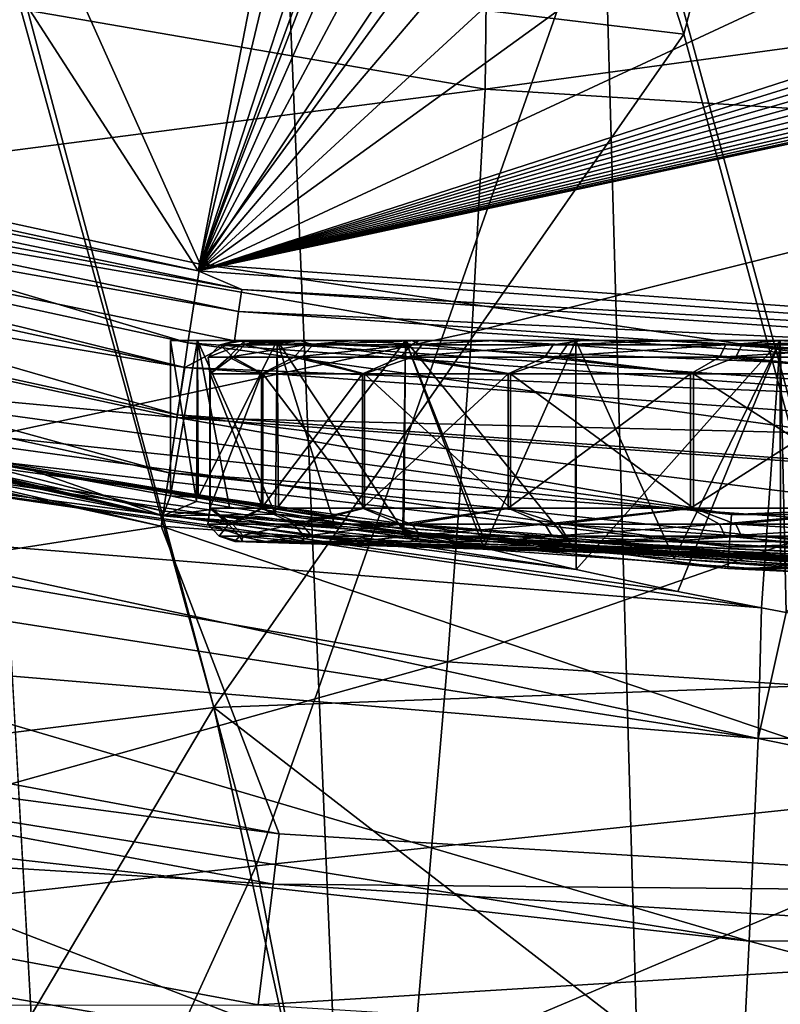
# Model space of a CAD drawing. Header units: metres. Extents: x -105 to 105, y -117 to 62.
# Tile 224 of 256: x -3.7 to -1.41, y -25.54 to -22.57. Entities that reach past the tile are written whole.
import ezdxf

# ---------------------------------------------------------------- set-up
doc = ezdxf.new("R2010")
doc.units = ezdxf.units.M
doc.layers.add('solid_509432_AD150_SW0001', color=7, linetype='CONTINUOUS')
doc.layers.add('solid_509432_AD150_SW0001_01', color=7, linetype='CONTINUOUS')

msp = doc.modelspace()

# ---------------------------------------------------------------- linework, layer by layer
at = {"layer": 'solid_509432_AD150_SW0001'}
for points in [[(0, -16.070114, -16.014524), (-1.701189, -22.61043, -15.896502), (-2.332414, -20.630136, -15.932238)], [(0, -16.070114, -16.014524), (-1.170125, -24.57008, -15.861143), (-1.701189, -22.61043, -15.896502)], [(-4.394769, -20.554831, 46.700001), (-6.260214, -22.630146, 46.700001), (-3.160623, -23.303995, 46.700001)], [(-1.476007, -20.994768, 46.700001), (-4.394769, -20.554831, 46.700001), (-3.160623, -23.303995, 46.700001)], [(-2.332414, -20.630136, -15.932238), (-1.701189, -22.61043, -15.896502), (-3.749085, -22.364218, -15.809046)], [(-3.166666, -23.324648, 48.690189), (-6.268868, -22.649805, 48.690189), (-4.337169, -21.512281, 56.450001)], [(-3.166666, -23.324648, 48.690189), (-4.337169, -21.512281, 56.450001), (-2.877779, -21.834549, 56.141148)], [(-3.166666, -23.324648, 48.690189), (-2.877779, -21.834549, 56.141148), (-2.819717, -21.876402, 55.976555)], [(-3.166666, -23.324648, 48.690189), (-2.819717, -21.876402, 55.976555), (-2.708467, -21.918989, 55.841816)], [(-3.166666, -23.324648, 48.690189), (-2.708467, -21.918989, 55.841816), (-2.660521, -21.937592, 55.781559)], [(-2.991025, -25.119768, -12.855643), (-1.867697, -21.926886, -13.0265), (-3.758813, -22.245163, -12.89858)], [(-3.166666, -23.324648, 48.690189), (-2.660521, -21.937592, 55.781559), (-2.638906, -21.955502, 55.707771)], [(-2.991025, -25.119768, -12.855643), (-1.054561, -24.915102, -12.975088), (-1.867697, -21.926886, -13.0265)], [(1.054143, -24.916828, -12.975058), (-1.867697, -21.926886, -13.0265), (-1.054561, -24.915102, -12.975088)], [(1.054143, -24.916828, -12.975058), (1.867287, -21.92874, -13.026468), (-1.867697, -21.926886, -13.0265)], [(-3.166666, -23.324648, 48.690189), (-2.638906, -21.955502, 55.707771), (-2.592765, -22.023996, 55.40221)], [(-3.166666, -23.324648, 48.690189), (-2.592765, -22.023996, 55.40221), (-2.510838, -22.095495, 55.102535)], [(-3.166666, -23.324648, 48.690189), (-2.510838, -22.095495, 55.102535), (-2.394255, -22.168289, 54.814201)], [(-3.166666, -23.324648, 48.690189), (-2.394255, -22.168289, 54.814201), (-2.244813, -22.240652, 54.541698)], [(-4.884135, -25.332384, -12.550344), (-2.991025, -25.119768, -12.855643), (-3.758813, -22.245163, -12.89858)], [(-3.166666, -23.324648, 48.690189), (-2.244813, -22.240652, 54.541698), (-2.065002, -22.310768, 54.289196)], [(-2.294901, -22.325117, 22.488907), (-2.300484, -22.775787, 20.807243), (-4.624224, -22.375284, 20.781191)], [(-3.166666, -23.324648, 48.690189), (-2.065002, -22.310768, 54.289196), (-1.85796, -22.376812, 54.060429)], [(0.002281, -22.462543, 22.506758), (-2.300484, -22.775787, 20.807243), (-2.294901, -22.325117, 22.488907)], [(-5.042246, -24.88122, -15.508075), (-3.749085, -22.364218, -15.809046), (-3.118553, -24.641809, -15.771038)], [(-1.701189, -22.61043, -15.896502), (-3.118553, -24.641809, -15.771038), (-3.749085, -22.364218, -15.809046)], [(-2.300484, -22.775787, 20.807243), (-4.742974, -23.092396, 19.193497), (-4.624224, -22.375284, 20.781191)], [(-3.166666, -23.324648, 48.690189), (-1.85796, -22.376812, 54.060429), (-1.376759, -22.490107, 53.685703)], [(-3.166666, -23.324648, 48.690189), (-1.376759, -22.490107, 53.685703), (-0.831644, -22.569767, 53.43388)], [(-0.764831, -22.579918, 53.396328), (-3.166666, -23.324648, 48.690189), (-0.831644, -22.569767, 53.43388)], [(-0.764831, -22.579918, 53.396328), (-0.716759, -22.593903, 53.335854), (-3.166666, -23.324648, 48.690189)], [(-0.716759, -22.593903, 53.335854), (-0.671654, -22.609953, 53.264233), (-3.166666, -23.324648, 48.690189)], [(-3.197893, -23.541838, 46.662922), (-6.260214, -22.630146, 46.700001), (-6.330687, -22.86034, 46.662922)], [(-3.197893, -23.541838, 46.662922), (-3.160623, -23.303995, 46.700001), (-6.260214, -22.630146, 46.700001)], [(-0.671654, -22.609953, 53.264233), (-0.615376, -22.624422, 53.201492), (-3.166666, -23.324648, 48.690189)], [(-0.615376, -22.624422, 53.201492), (-0.549655, -22.636841, 53.149292), (-3.166666, -23.324648, 48.690189)], [(-0.549655, -22.636841, 53.149292), (-0.476117, -22.646845, 53.108814), (-3.166666, -23.324648, 48.690189)], [(-1.701189, -22.61043, -15.896502), (-1.170125, -24.57008, -15.861143), (-3.118553, -24.641809, -15.771038)], [(-6.013282, -22.761684, 48.595104), (-6.268868, -22.649805, 48.690189), (-3.166666, -23.324648, 48.690189)], [(-0.073199, -22.652391, 53.107033), (0, -22.644506, 53.146404), (-3.166666, -23.324648, 48.690189)], [(-0.476117, -22.646845, 53.108814), (-0.397556, -22.654032, 53.081394), (-3.166666, -23.324648, 48.690189)], [(-0.15167, -22.657398, 53.080387), (-0.073199, -22.652391, 53.107033), (-3.166666, -23.324648, 48.690189)], [(-0.397556, -22.654032, 53.081394), (-0.315785, -22.658245, 53.067402), (-3.166666, -23.324648, 48.690189)], [(-0.233276, -22.659369, 53.067089), (-0.15167, -22.657398, 53.080387), (-3.166666, -23.324648, 48.690189)], [(-0.315785, -22.658245, 53.067402), (-0.233276, -22.659369, 53.067089), (-3.166666, -23.324648, 48.690189)], [(-6.013282, -22.761684, 48.595104), (-3.034908, -23.380598, 48.595104), (-6.031366, -22.826227, 48.517746)], [(-6.013282, -22.761684, 48.595104), (-3.166666, -23.324648, 48.690189), (-3.034908, -23.380598, 48.595104)], [(-2.300484, -22.775787, 20.807243), (-2.340771, -23.509275, 19.228912), (-4.742974, -23.092396, 19.193497)], [(0.00105, -22.921291, 20.831833), (-2.340771, -23.509275, 19.228912), (-2.300484, -22.775787, 20.807243)], [(-6.031366, -22.826227, 48.517746), (-3.044035, -23.447001, 48.517746), (-6.055414, -22.912054, 48.467426)], [(-3.034908, -23.380598, 48.595104), (-3.044035, -23.447001, 48.517746), (-6.031366, -22.826227, 48.517746)], [(-6.330687, -22.86034, 46.662922), (-6.392447, -23.070673, 46.554565), (-3.229091, -23.75882, 46.554565)], [(-3.197893, -23.541838, 46.662922), (-6.330687, -22.86034, 46.662922), (-3.229091, -23.75882, 46.554565)], [(-6.350014, -22.932365, 48.450001), (-3.206673, -23.615896, 48.450001), (-6.394973, -23.077854, 48.450001)], [(-6.055414, -22.912054, 48.467426), (-3.206673, -23.615896, 48.450001), (-6.350014, -22.932365, 48.450001)], [(-6.055414, -22.912054, 48.467426), (-3.056172, -23.535303, 48.467426), (-3.206673, -23.615896, 48.450001)], [(-3.044035, -23.447001, 48.517746), (-3.056172, -23.535303, 48.467426), (-6.055414, -22.912054, 48.467426)], [(0.00105, -22.921291, 20.831833), (0.000586, -23.662607, 19.26162), (-2.340771, -23.509275, 19.228912)], [(-6.392447, -23.070673, 46.554565), (-6.4421, -23.239777, 46.385056), (-3.254173, -23.933268, 46.385056)], [(-3.206673, -23.615896, 48.450001), (-3.230384, -23.766314, 48.450001), (-6.394973, -23.077854, 48.450001)], [(-4.641397, -23.63563, 48.473087), (-6.394973, -23.077854, 48.450001), (-3.230384, -23.766314, 48.450001)], [(-3.229091, -23.75882, 46.554565), (-6.392447, -23.070673, 46.554565), (-3.254173, -23.933268, 46.385056)], [(-2.340771, -23.509275, 19.228912), (-4.923339, -24.067488, 17.75621), (-4.742974, -23.092396, 19.193497)], [(-6.4421, -23.239777, 46.385056), (-6.475007, -23.351847, 46.170223), (-3.270795, -24.048882, 46.170223)], [(-3.254173, -23.933268, 46.385056), (-6.4421, -23.239777, 46.385056), (-3.270795, -24.048882, 46.170223)], [(0, -23.770555, 46.662922), (-3.160623, -23.303995, 46.700001), (-3.197893, -23.541838, 46.662922)], [(0, -23.770555, 46.662922), (0, -23.529831, 46.700001), (-3.160623, -23.303995, 46.700001)], [(-6.298036, -23.337694, 57.620132), (-6.479105, -23.365805, 48.752617), (-3.272866, -24.063278, 48.752617)], [(-5.824121, -23.468161, 57.563698), (-6.298036, -23.337694, 57.620132), (-3.272866, -24.063278, 48.752617)], [(-6.475007, -23.351847, 46.170223), (-6.488091, -23.396408, 45.930386), (-3.277405, -24.094851, 45.930386)], [(-4.674477, -23.794819, 48.63723), (-3.272866, -24.063278, 48.752617), (-6.479105, -23.365805, 48.752617)], [(-3.270795, -24.048882, 46.170223), (-6.475007, -23.351847, 46.170223), (-3.277405, -24.094851, 45.930386)], [(-3.277405, -24.094851, 45.930386), (-6.488091, -23.396408, 45.930386), (-5.801826, -24.487097, 22.972094)], [(-3.034908, -23.380598, 48.595104), (0, -23.588192, 48.595104), (-3.044035, -23.447001, 48.517746)], [(-3.034908, -23.380598, 48.595104), (0, -23.551132, 48.690189), (0, -23.588192, 48.595104)], [(-5.402946, -23.574968, 57.517941), (-5.824121, -23.468161, 57.563698), (-3.272866, -24.063278, 48.752617)], [(-3.044035, -23.447001, 48.517746), (0, -23.65522, 48.517746), (-3.056172, -23.535303, 48.467426)], [(0, -23.588192, 48.595104), (0, -23.65522, 48.517746), (-3.044035, -23.447001, 48.517746)], [(-2.340771, -23.509275, 19.228912), (-2.41402, -24.503424, 17.801659), (-4.923339, -24.067488, 17.75621)], [(0.000586, -23.662607, 19.26162), (-2.41402, -24.503424, 17.801659), (-2.340771, -23.509275, 19.228912)], [(-3.25, -23.534548, 55.950001), (-3.249982, -24.003014, 55.960861), (-3.171146, -24.020523, 55.23843)], [(-3.25, -23.534548, 55.950001), (-3.168508, -23.534548, 56.673222), (-3.249982, -24.003014, 55.960861)], [(-3.168508, -23.534548, 55.22678), (-3.25, -23.534548, 55.950001), (-3.171146, -24.020523, 55.23843)], [(-3.168508, -23.534548, 55.22678), (-3.168508, -23.534548, 56.673222), (-3.25, -23.534548, 55.950001)], [(-3.168508, -23.534548, 56.673222), (-3.166452, -24.008457, 56.682175), (-3.249982, -24.003014, 55.960861)], [(-3.197893, -23.541838, 46.662922), (-3.229091, -23.75882, 46.554565), (0, -23.989769, 46.554565)], [(-3.056172, -23.535303, 48.467426), (0, -23.744352, 48.467426), (-3.206673, -23.615896, 48.450001)], [(0, -23.770555, 46.662922), (-3.197893, -23.541838, 46.662922), (0, -23.989769, 46.554565)], [(-3.168508, -23.534548, 55.22678), (-3.171146, -24.020523, 55.23843), (-3.071387, -24.037313, 54.887417)], [(-3.168508, -23.534548, 56.673222), (-2.928152, -23.534548, 57.360115), (-3.166452, -24.008457, 56.682175)], [(-3.168508, -23.534548, 55.22678), (-3.071387, -24.037313, 54.887417), (-2.932745, -24.058586, 54.549461)], [(-2.928152, -23.534548, 54.539886), (-3.168508, -23.534548, 55.22678), (-2.932745, -24.058586, 54.549461)], [(-2.966399, -23.534548, 56.659206), (-2.928152, -23.534548, 57.360115), (-3.168508, -23.534548, 56.673222)], [(-2.928152, -23.534548, 54.539886), (-3.168508, -23.534548, 56.673222), (-3.168508, -23.534548, 55.22678)], [(-3.025118, -23.534548, 55.561214), (-3.168508, -23.534548, 56.673222), (-2.928152, -23.534548, 54.539886)], [(-3.030256, -23.534548, 56.296474), (-2.966399, -23.534548, 56.659206), (-3.168508, -23.534548, 56.673222)], [(-3.049925, -23.534548, 55.928688), (-3.030256, -23.534548, 56.296474), (-3.168508, -23.534548, 56.673222)], [(-3.025118, -23.534548, 55.561214), (-3.049925, -23.534548, 55.928688), (-3.168508, -23.534548, 56.673222)], [(-2.928152, -23.534548, 57.360115), (-2.924199, -24.034885, 57.368294), (-3.166452, -24.008457, 56.682175)], [(-3.136498, -23.584595, 55.978619), (-3.099871, -23.547945, 55.978283), (-3.038012, -23.547945, 55.333164)], [(-3.136498, -23.584595, 55.978619), (-3.062008, -23.584595, 56.630108), (-3.099871, -23.547945, 55.978283)], [(-3.073908, -23.584595, 55.325878), (-3.136498, -23.584595, 55.978619), (-3.038012, -23.547945, 55.333164)], [(-3.099871, -23.547945, 55.978283), (-3.030256, -23.534548, 56.296474), (-3.049925, -23.534548, 55.928688)], [(-3.099871, -23.547945, 55.978283), (-3.026251, -23.547945, 56.622166), (-3.030256, -23.534548, 56.296474)], [(-3.099871, -23.547945, 55.978283), (-3.049925, -23.534548, 55.928688), (-3.025118, -23.534548, 55.561214)], [(-3.038012, -23.547945, 55.333164), (-3.099871, -23.547945, 55.978283), (-3.025118, -23.534548, 55.561214)], [(-3.062008, -23.584595, 56.630108), (-3.026251, -23.547945, 56.622166), (-3.099871, -23.547945, 55.978283)], [(-3.073908, -23.584595, 55.325878), (-3.038012, -23.547945, 55.333164), (-2.843377, -23.547945, 54.715008)], [(-2.876973, -23.584595, 54.700417), (-3.073908, -23.584595, 55.325878), (-2.843377, -23.547945, 54.715008)], [(-3.062008, -23.584595, 56.630108), (-2.853694, -23.584595, 57.251873), (-3.026251, -23.547945, 56.622166)], [(0, -23.65522, 48.517746), (0, -23.744352, 48.467426), (-3.056172, -23.535303, 48.467426)], [(-3.038012, -23.547945, 55.333164), (-3.025118, -23.534548, 55.561214), (-2.956198, -23.534548, 55.199409)], [(-3.038012, -23.547945, 55.333164), (-2.956198, -23.534548, 55.199409), (-2.84417, -23.534548, 54.848549)], [(-2.843377, -23.547945, 54.715008), (-3.038012, -23.547945, 55.333164), (-2.84417, -23.534548, 54.848549)], [(-3.026251, -23.547945, 56.622166), (-2.966399, -23.534548, 56.659206), (-3.030256, -23.534548, 56.296474)], [(-3.026251, -23.547945, 56.622166), (-2.820369, -23.547945, 57.236668), (-2.966399, -23.534548, 56.659206)], [(-2.853694, -23.584595, 57.251873), (-2.820369, -23.547945, 57.236668), (-3.026251, -23.547945, 56.622166)], [(-2.956198, -23.534548, 55.199409), (-3.025118, -23.534548, 55.561214), (-2.928152, -23.534548, 54.539886)], [(-2.966399, -23.534548, 56.659206), (-2.859284, -23.534548, 57.011597), (-2.928152, -23.534548, 57.360115)], [(-2.820369, -23.547945, 57.236668), (-2.859284, -23.534548, 57.011597), (-2.966399, -23.534548, 56.659206)], [(-2.84417, -23.534548, 54.848549), (-2.956198, -23.534548, 55.199409), (-2.928152, -23.534548, 54.539886)], [(-2.928152, -23.534548, 54.539886), (-2.932745, -24.058586, 54.549461), (-2.756622, -24.083412, 54.228508)], [(-2.928152, -23.534548, 57.360115), (-2.540943, -23.534548, 57.976353), (-2.924199, -24.034885, 57.368294)], [(-2.928152, -23.534548, 54.539886), (-2.756622, -24.083412, 54.228508), (-2.545219, -24.110628, 53.92902)], [(-2.540943, -23.534548, 53.923645), (-2.928152, -23.534548, 54.539886), (-2.545219, -24.110628, 53.92902)], [(-2.710475, -23.534548, 57.348507), (-2.540943, -23.534548, 57.976353), (-2.928152, -23.534548, 57.360115)], [(-2.859284, -23.534548, 57.011597), (-2.710475, -23.534548, 57.348507), (-2.928152, -23.534548, 57.360115)], [(-2.84417, -23.534548, 54.848549), (-2.928152, -23.534548, 54.539886), (-2.540943, -23.534548, 53.923645)], [(-2.540943, -23.534548, 57.976353), (-2.548315, -24.10363, 57.967075), (-2.924199, -24.034885, 57.368294)], [(-2.876973, -23.584595, 54.700417), (-2.843377, -23.547945, 54.715008), (-2.524473, -23.547945, 54.150822)], [(-2.554301, -23.584595, 54.129566), (-2.876973, -23.584595, 54.700417), (-2.524473, -23.547945, 54.150822)], [(-2.820369, -23.547945, 57.236668), (-2.710475, -23.534548, 57.348507), (-2.859284, -23.534548, 57.011597)], [(-2.853694, -23.584595, 57.251873), (-2.520659, -23.584595, 57.816738), (-2.820369, -23.547945, 57.236668)], [(-2.690667, -23.534548, 54.513752), (-2.84417, -23.534548, 54.848549), (-2.540943, -23.534548, 53.923645)], [(-2.843377, -23.547945, 54.715008), (-2.84417, -23.534548, 54.848549), (-2.690667, -23.534548, 54.513752)], [(-2.843377, -23.547945, 54.715008), (-2.690667, -23.534548, 54.513752), (-2.497928, -23.534548, 54.199898)], [(-2.524473, -23.547945, 54.150822), (-2.843377, -23.547945, 54.715008), (-2.497928, -23.534548, 54.199898)], [(-2.820369, -23.547945, 57.236668), (-2.491224, -23.547945, 57.794941), (-2.710475, -23.534548, 57.348507)], [(-2.520659, -23.584595, 57.816738), (-2.491224, -23.547945, 57.794941), (-2.820369, -23.547945, 57.236668)], [(-2.710475, -23.534548, 57.348507), (-2.52214, -23.534548, 57.665024), (-2.540943, -23.534548, 57.976353)], [(-2.491224, -23.547945, 57.794941), (-2.52214, -23.534548, 57.665024), (-2.710475, -23.534548, 57.348507)], [(-2.497928, -23.534548, 54.199898), (-2.690667, -23.534548, 54.513752), (-2.540943, -23.534548, 53.923645)], [(-2.554301, -23.584595, 54.129566), (-2.524473, -23.547945, 54.150822), (-2.095237, -23.547945, 53.665272)], [(-2.119994, -23.584595, 53.638275), (-2.554301, -23.584595, 54.129566), (-2.095237, -23.547945, 53.665272)], [(-2.540943, -23.534548, 57.976353), (-2.303807, -24.160063, 58.242374), (-2.548315, -24.10363, 57.967075)], [(-2.540943, -23.534548, 53.923645), (-2.545219, -24.110628, 53.92902), (-2.301356, -24.138924, 53.655167)], [(-2.540943, -23.534548, 53.923645), (-2.301356, -24.138924, 53.655167), (-2.028039, -24.166958, 53.410404)], [(-2.026354, -23.534548, 53.409058), (-2.540943, -23.534548, 53.923645), (-2.028039, -24.166958, 53.410404)], [(-2.540943, -23.534548, 57.976353), (-2.026354, -23.534548, 58.490944), (-2.303807, -24.160063, 58.242374)], [(-2.038418, -23.534548, 58.218777), (-2.026354, -23.534548, 58.490944), (-2.540943, -23.534548, 57.976353)], [(-2.297027, -23.534548, 57.956532), (-2.038418, -23.534548, 58.218777), (-2.540943, -23.534548, 57.976353)], [(-2.52214, -23.534548, 57.665024), (-2.297027, -23.534548, 57.956532), (-2.540943, -23.534548, 57.976353)], [(-2.497928, -23.534548, 54.199898), (-2.540943, -23.534548, 53.923645), (-2.026354, -23.534548, 53.409058)], [(-2.524473, -23.547945, 54.150822), (-2.497928, -23.534548, 54.199898), (-2.268764, -23.534548, 53.911568)], [(-2.095237, -23.547945, 53.665272), (-2.524473, -23.547945, 54.150822), (-2.268764, -23.534548, 53.911568)], [(-2.491224, -23.547945, 57.794941), (-2.297027, -23.534548, 57.956532), (-2.52214, -23.534548, 57.665024)], [(-2.520659, -23.584595, 57.816738), (-2.07746, -23.584595, 58.300022), (-2.491224, -23.547945, 57.794941)], [(-2.268764, -23.534548, 53.911568), (-2.497928, -23.534548, 54.199898), (-2.026354, -23.534548, 53.409058)], [(-2.491224, -23.547945, 57.794941), (-2.0532, -23.547945, 58.272579), (-2.297027, -23.534548, 57.956532)], [(-2.07746, -23.584595, 58.300022), (-2.0532, -23.547945, 58.272579), (-2.491224, -23.547945, 57.794941)], [(-2.026354, -23.534548, 58.490944), (-2.025714, -24.224823, 58.491451), (-2.303807, -24.160063, 58.242374)], [(-2.0532, -23.547945, 58.272579), (-2.038418, -23.534548, 58.218777), (-2.297027, -23.534548, 57.956532)], [(-2.006516, -23.534548, 53.652962), (-2.268764, -23.534548, 53.911568), (-2.026354, -23.534548, 53.409058)], [(-2.095237, -23.547945, 53.665272), (-2.268764, -23.534548, 53.911568), (-2.006516, -23.534548, 53.652962)], [(-2.119994, -23.584595, 53.638275), (-2.095237, -23.547945, 53.665272), (-1.57443, -23.547945, 53.279575)], [(-1.593033, -23.584595, 53.24802), (-2.119994, -23.584595, 53.638275), (-1.57443, -23.547945, 53.279575)], [(-2.095237, -23.547945, 53.665272), (-2.006516, -23.534548, 53.652962), (-1.715009, -23.534548, 53.427849)], [(-1.57443, -23.547945, 53.279575), (-2.095237, -23.547945, 53.665272), (-1.715009, -23.534548, 53.427849)], [(-2.07746, -23.584595, 58.300022), (-1.543466, -23.584595, 58.680595), (-2.0532, -23.547945, 58.272579)], [(-2.0532, -23.547945, 58.272579), (-1.750084, -23.534548, 58.447941), (-2.038418, -23.534548, 58.218777)], [(-2.0532, -23.547945, 58.272579), (-1.525441, -23.547945, 58.648708), (-1.750084, -23.534548, 58.447941)], [(-1.543466, -23.584595, 58.680595), (-1.525441, -23.547945, 58.648708), (-2.0532, -23.547945, 58.272579)], [(-2.038418, -23.534548, 58.218777), (-1.750084, -23.534548, 58.447941), (-2.026354, -23.534548, 58.490944)], [(-2.026354, -23.534548, 53.409058), (-2.028039, -24.166958, 53.410404), (-1.729464, -24.193329, 53.198372)], [(-1.410115, -23.534548, 53.021847), (-2.026354, -23.534548, 53.409058), (-1.729464, -24.193329, 53.198372)], [(-2.026354, -23.534548, 58.490944), (-1.410115, -23.534548, 58.878151), (-2.025714, -24.224823, 58.491451)], [(-1.436231, -23.534548, 58.640675), (-1.410115, -23.534548, 58.878151), (-2.026354, -23.534548, 58.490944)], [(-1.750084, -23.534548, 58.447941), (-1.436231, -23.534548, 58.640675), (-2.026354, -23.534548, 58.490944)], [(-2.006516, -23.534548, 53.652962), (-2.026354, -23.534548, 53.409058), (-1.410115, -23.534548, 53.021847)], [(-1.410115, -23.534548, 58.878151), (-1.719008, -24.291924, 58.708172), (-2.025714, -24.224823, 58.491451)], [(-1.715009, -23.534548, 53.427849), (-2.006516, -23.534548, 53.652962), (-1.410115, -23.534548, 53.021847)], [(-1.525441, -23.547945, 58.648708), (-1.436231, -23.534548, 58.640675), (-1.750084, -23.534548, 58.447941)], [(-1.410115, -23.534548, 53.021847), (-1.729464, -24.193329, 53.198372), (-1.409154, -24.216822, 53.021385)], [(-1.410115, -23.534548, 58.878151), (-1.466888, -24.341394, 58.850128), (-1.719008, -24.291924, 58.708172)], [(-1.398494, -23.534548, 53.239517), (-1.715009, -23.534548, 53.427849), (-1.410115, -23.534548, 53.021847)], [(-1.57443, -23.547945, 53.279575), (-1.715009, -23.534548, 53.427849), (-1.398494, -23.534548, 53.239517)], [(-1.593033, -23.584595, 53.24802), (-1.57443, -23.547945, 53.279575), (-0.984812, -23.547945, 53.010586)], [(-0.996448, -23.584595, 52.975857), (-1.593033, -23.584595, 53.24802), (-0.984812, -23.547945, 53.010586)], [(-1.57443, -23.547945, 53.279575), (-1.398494, -23.534548, 53.239517), (-1.061587, -23.534548, 53.09071)], [(-0.984812, -23.547945, 53.010586), (-1.57443, -23.547945, 53.279575), (-1.061587, -23.534548, 53.09071)], [(-1.543466, -23.584595, 58.680595), (-0.942014, -23.584595, 58.94183), (-1.525441, -23.547945, 58.648708)], [(-1.525441, -23.547945, 58.648708), (-0.931014, -23.547945, 58.906891), (-1.436231, -23.534548, 58.640675)], [(-0.942014, -23.584595, 58.94183), (-0.931014, -23.547945, 58.906891), (-1.525441, -23.547945, 58.648708)], [(-1.410115, -23.534548, 58.878151), (-1.391588, -24.354956, 58.887001), (-1.466888, -24.341394, 58.850128)], [(-1.436231, -23.534548, 58.640675), (-1.101435, -23.534548, 58.794178), (-1.410115, -23.534548, 58.878151)], [(-0.931014, -23.547945, 58.906891), (-1.101435, -23.534548, 58.794178), (-1.436231, -23.534548, 58.640675)], [(-0.723221, -23.534548, 52.781494), (-1.410115, -23.534548, 53.021847), (-1.409154, -24.216822, 53.021385)], [(-1.410115, -23.534548, 58.878151), (-0.723221, -23.534548, 59.118507), (-1.391588, -24.354956, 58.887001)], [(-0.750578, -23.534548, 58.906204), (-0.723221, -23.534548, 59.118507), (-1.410115, -23.534548, 58.878151)], [(-1.101435, -23.534548, 58.794178), (-0.750578, -23.534548, 58.906204), (-1.410115, -23.534548, 58.878151)], [(-1.398494, -23.534548, 53.239517), (-1.410115, -23.534548, 53.021847), (-0.723221, -23.534548, 52.781494)], [(-4.854689, -23.701368, 57.459896), (-5.402946, -23.574968, 57.517941), (-3.272866, -24.063278, 48.752617)], [(-3.136498, -23.584595, 55.978619), (-3.130769, -23.634548, 55.602459), (-3.12961, -23.634548, 56.307835)], [(-3.073908, -23.584595, 55.325878), (-3.130769, -23.634548, 55.602459), (-3.136498, -23.584595, 55.978619)], [(-3.136498, -23.584595, 55.978619), (-3.12961, -23.634548, 56.307835), (-3.062008, -23.584595, 56.630108)], [(-3.073908, -23.584595, 55.325878), (-2.974939, -23.634548, 54.914509), (-3.130769, -23.634548, 55.602459)], [(-3.062008, -23.584595, 56.630108), (-3.12961, -23.634548, 56.307835), (-2.971518, -23.634548, 56.995266)], [(-2.876973, -23.584595, 54.700417), (-2.974939, -23.634548, 54.914509), (-3.073908, -23.584595, 55.325878)], [(-3.062008, -23.584595, 56.630108), (-2.971518, -23.634548, 56.995266), (-2.853694, -23.584595, 57.251873)], [(-2.876973, -23.584595, 54.700417), (-2.669932, -23.634548, 54.278484), (-2.974939, -23.634548, 54.914509)], [(-2.853694, -23.584595, 57.251873), (-2.971518, -23.634548, 56.995266), (-2.664423, -23.634548, 57.630283)], [(-2.554301, -23.584595, 54.129566), (-2.669932, -23.634548, 54.278484), (-2.876973, -23.584595, 54.700417)], [(-2.853694, -23.584595, 57.251873), (-2.664423, -23.634548, 57.630283), (-2.520659, -23.584595, 57.816738)], [(-2.554301, -23.584595, 54.129566), (-2.231045, -23.634548, 53.726276), (-2.669932, -23.634548, 54.278484)], [(-2.520659, -23.584595, 57.816738), (-2.664423, -23.634548, 57.630283), (-2.223722, -23.634548, 58.181046)], [(-2.119994, -23.584595, 53.638275), (-2.231045, -23.634548, 53.726276), (-2.554301, -23.584595, 54.129566)], [(-2.520659, -23.584595, 57.816738), (-2.223722, -23.634548, 58.181046), (-2.07746, -23.584595, 58.300022)], [(-2.119994, -23.584595, 53.638275), (-1.680283, -23.634548, 53.285576), (-2.231045, -23.634548, 53.726276)], [(-2.07746, -23.584595, 58.300022), (-2.223722, -23.634548, 58.181046), (-1.671515, -23.634548, 58.619934)], [(-1.593033, -23.584595, 53.24802), (-1.680283, -23.634548, 53.285576), (-2.119994, -23.584595, 53.638275)], [(-2.07746, -23.584595, 58.300022), (-1.671515, -23.634548, 58.619934), (-1.543466, -23.584595, 58.680595)], [(-1.593033, -23.584595, 53.24802), (-1.045265, -23.634548, 52.978481), (-1.680283, -23.634548, 53.285576)], [(-1.543466, -23.584595, 58.680595), (-1.671515, -23.634548, 58.619934), (-1.03549, -23.634548, 58.924938)], [(-0.996448, -23.584595, 52.975857), (-1.045265, -23.634548, 52.978481), (-1.593033, -23.584595, 53.24802)], [(-1.543466, -23.584595, 58.680595), (-1.03549, -23.634548, 58.924938), (-0.942014, -23.584595, 58.94183)], [(-3.206673, -23.615896, 48.450001), (0, -23.84511, 48.450001), (-3.230384, -23.766314, 48.450001)], [(0, -23.744352, 48.467426), (0, -23.84511, 48.450001), (-3.206673, -23.615896, 48.450001)], [(-4.661281, -23.731316, 48.538879), (-4.641397, -23.63563, 48.473087), (-1.556799, -24.059599, 48.473087)], [(-1.556799, -24.059599, 48.473087), (-4.641397, -23.63563, 48.473087), (-3.230384, -23.766314, 48.450001)], [(-3.130769, -24.040613, 55.602459), (-3.130769, -23.634548, 55.602459), (-2.974939, -23.634548, 54.914509)], [(-2.974939, -24.040613, 54.914509), (-3.130769, -24.040613, 55.602459), (-2.974939, -23.634548, 54.914509)], [(-3.12961, -24.040613, 56.307835), (-3.12961, -23.634548, 56.307835), (-3.130769, -23.634548, 55.602459)], [(-3.130769, -24.040613, 55.602459), (-3.12961, -24.040613, 56.307835), (-3.130769, -23.634548, 55.602459)], [(-2.971518, -24.040613, 56.995266), (-2.971518, -23.634548, 56.995266), (-3.12961, -23.634548, 56.307835)], [(-3.12961, -24.040613, 56.307835), (-2.971518, -24.040613, 56.995266), (-3.12961, -23.634548, 56.307835)], [(-2.974939, -24.040613, 54.914509), (-2.974939, -23.634548, 54.914509), (-2.669932, -23.634548, 54.278484)], [(-2.669932, -24.040613, 54.278484), (-2.974939, -24.040613, 54.914509), (-2.669932, -23.634548, 54.278484)], [(-2.664423, -24.040613, 57.630283), (-2.664423, -23.634548, 57.630283), (-2.971518, -23.634548, 56.995266)], [(-2.971518, -24.040613, 56.995266), (-2.664423, -24.040613, 57.630283), (-2.971518, -23.634548, 56.995266)], [(-2.669932, -24.040613, 54.278484), (-2.669932, -23.634548, 54.278484), (-2.231045, -23.634548, 53.726276)], [(-2.231045, -24.040613, 53.726276), (-2.669932, -24.040613, 54.278484), (-2.231045, -23.634548, 53.726276)], [(-2.223722, -24.040613, 58.181046), (-2.223722, -23.634548, 58.181046), (-2.664423, -23.634548, 57.630283)], [(-2.664423, -24.040613, 57.630283), (-2.223722, -24.040613, 58.181046), (-2.664423, -23.634548, 57.630283)], [(-2.231045, -24.040613, 53.726276), (-2.231045, -23.634548, 53.726276), (-1.680283, -23.634548, 53.285576)], [(-1.680283, -24.040613, 53.285576), (-2.231045, -24.040613, 53.726276), (-1.680283, -23.634548, 53.285576)], [(-1.671515, -24.040613, 58.619934), (-1.671515, -23.634548, 58.619934), (-2.223722, -23.634548, 58.181046)], [(-2.223722, -24.040613, 58.181046), (-1.671515, -24.040613, 58.619934), (-2.223722, -23.634548, 58.181046)], [(-1.680283, -24.040613, 53.285576), (-1.680283, -23.634548, 53.285576), (-1.045265, -23.634548, 52.978481)], [(-1.045265, -24.040613, 52.978481), (-1.680283, -24.040613, 53.285576), (-1.045265, -23.634548, 52.978481)], [(-1.03549, -24.040613, 58.924938), (-1.03549, -23.634548, 58.924938), (-1.671515, -23.634548, 58.619934)], [(-1.671515, -24.040613, 58.619934), (-1.03549, -24.040613, 58.924938), (-1.671515, -23.634548, 58.619934)], [(0.000586, -23.662607, 19.26162), (0.000314, -24.664015, 17.843565), (-2.41402, -24.503424, 17.801659)], [(-4.396783, -23.796034, 57.425068), (-4.854689, -23.701368, 57.459896), (-3.272866, -24.063278, 48.752617)], [(-4.674477, -23.794819, 48.63723), (-4.661281, -23.731316, 48.538879), (-1.563468, -24.157101, 48.538879)], [(-1.563468, -24.157101, 48.538879), (-4.661281, -23.731316, 48.538879), (-1.556799, -24.059599, 48.473087)], [(-3.229091, -23.75882, 46.554565), (-3.254173, -23.933268, 46.385056), (0, -24.16601, 46.385056)], [(0, -23.989769, 46.554565), (-3.229091, -23.75882, 46.554565), (0, -24.16601, 46.385056)], [(-1.567895, -24.221807, 48.63723), (-3.272866, -24.063278, 48.752617), (-4.674477, -23.794819, 48.63723)], [(-1.567895, -24.221807, 48.63723), (-4.674477, -23.794819, 48.63723), (-1.563468, -24.157101, 48.538879)], [(0, -23.84511, 48.450001), (0, -23.99737, 48.450001), (-3.230384, -23.766314, 48.450001)], [(-3.662264, -23.927494, 57.39389), (-4.396783, -23.796034, 57.425068), (-3.272866, -24.063278, 48.752617)], [(-2.548315, -24.10363, 57.967075), (-4.396783, -23.796034, 57.425068), (-3.662264, -23.927494, 57.39389)], [(-2.303807, -24.160063, 58.242374), (-4.375105, -23.87298, 58.443287), (-4.396783, -23.796034, 57.425068)], [(-2.303807, -24.160063, 58.242374), (-4.396783, -23.796034, 57.425068), (-2.548315, -24.10363, 57.967075)], [(-2.025714, -24.224823, 58.491451), (-4.374575, -23.916637, 58.694839), (-4.375105, -23.87298, 58.443287)], [(-2.025714, -24.224823, 58.491451), (-4.375105, -23.87298, 58.443287), (-2.303807, -24.160063, 58.242374)], [(-1.466888, -24.341394, 58.850128), (-4.38477, -24.105841, 59.438751), (-4.374575, -23.916637, 58.694839)], [(-1.719008, -24.291924, 58.708172), (-4.374575, -23.916637, 58.694839), (-2.025714, -24.224823, 58.491451)], [(-1.466888, -24.341394, 58.850128), (-4.374575, -23.916637, 58.694839), (-1.719008, -24.291924, 58.708172)], [(-3.249982, -24.003014, 55.960861), (-3.662264, -23.927494, 57.39389), (-3.272866, -24.063278, 48.752617)], [(-3.166452, -24.008457, 56.682175), (-2.924199, -24.034885, 57.368294), (-3.662264, -23.927494, 57.39389)], [(-2.548315, -24.10363, 57.967075), (-3.662264, -23.927494, 57.39389), (-2.924199, -24.034885, 57.368294)], [(-3.249982, -24.003014, 55.960861), (-3.166452, -24.008457, 56.682175), (-3.662264, -23.927494, 57.39389)], [(-3.254173, -23.933268, 46.385056), (-3.270795, -24.048882, 46.170223), (0, -24.282812, 46.170223)], [(0, -24.16601, 46.385056), (-3.254173, -23.933268, 46.385056), (0, -24.282812, 46.170223)], [(-3.171146, -24.020523, 55.23843), (-3.249982, -24.003014, 55.960861), (-3.272866, -24.063278, 48.752617)], [(-3.071387, -24.037313, 54.887417), (-3.171146, -24.020523, 55.23843), (-3.272866, -24.063278, 48.752617)], [(-2.932745, -24.058586, 54.549461), (-3.071387, -24.037313, 54.887417), (-3.272866, -24.063278, 48.752617)], [(-3.13748, -24.088825, 55.978626), (-3.12961, -24.040613, 56.307835), (-3.130769, -24.040613, 55.602459)], [(-3.13748, -24.088825, 55.978626), (-3.062967, -24.088825, 56.630322), (-3.12961, -24.040613, 56.307835)], [(-3.07487, -24.088825, 55.325684), (-3.13748, -24.088825, 55.978626), (-3.130769, -24.040613, 55.602459)], [(-3.07487, -24.088825, 55.325684), (-3.130769, -24.040613, 55.602459), (-2.974939, -24.040613, 54.914509)], [(-3.062967, -24.088825, 56.630322), (-2.971518, -24.040613, 56.995266), (-3.12961, -24.040613, 56.307835)], [(-2.877874, -24.088825, 54.700024), (-3.07487, -24.088825, 55.325684), (-2.974939, -24.040613, 54.914509)], [(-3.062967, -24.088825, 56.630322), (-2.854587, -24.088825, 57.252281), (-2.971518, -24.040613, 56.995266)], [(-2.877874, -24.088825, 54.700024), (-2.974939, -24.040613, 54.914509), (-2.669932, -24.040613, 54.278484)], [(-2.854587, -24.088825, 57.252281), (-2.664423, -24.040613, 57.630283), (-2.971518, -24.040613, 56.995266)], [(-2.555101, -24.088825, 54.128994), (-2.877874, -24.088825, 54.700024), (-2.669932, -24.040613, 54.278484)], [(-2.854587, -24.088825, 57.252281), (-2.521448, -24.088825, 57.817326), (-2.664423, -24.040613, 57.630283)], [(-2.555101, -24.088825, 54.128994), (-2.669932, -24.040613, 54.278484), (-2.231045, -24.040613, 53.726276)], [(-2.521448, -24.088825, 57.817326), (-2.223722, -24.040613, 58.181046), (-2.664423, -24.040613, 57.630283)], [(-2.120657, -24.088825, 53.637554), (-2.555101, -24.088825, 54.128994), (-2.231045, -24.040613, 53.726276)], [(-2.521448, -24.088825, 57.817326), (-2.07811, -24.088825, 58.300758), (-2.223722, -24.040613, 58.181046)], [(-2.120657, -24.088825, 53.637554), (-2.231045, -24.040613, 53.726276), (-1.680283, -24.040613, 53.285576)], [(-2.07811, -24.088825, 58.300758), (-1.671515, -24.040613, 58.619934), (-2.223722, -24.040613, 58.181046)], [(-1.593531, -24.088825, 53.247177), (-2.120657, -24.088825, 53.637554), (-1.680283, -24.040613, 53.285576)], [(-2.07811, -24.088825, 58.300758), (-1.543949, -24.088825, 58.68145), (-1.671515, -24.040613, 58.619934)], [(-1.593531, -24.088825, 53.247177), (-1.680283, -24.040613, 53.285576), (-1.045265, -24.040613, 52.978481)], [(-1.543949, -24.088825, 58.68145), (-1.03549, -24.040613, 58.924938), (-1.671515, -24.040613, 58.619934)], [(-0.99676, -24.088825, 52.974926), (-1.593531, -24.088825, 53.247177), (-1.045265, -24.040613, 52.978481)], [(-1.543949, -24.088825, 58.68145), (-0.942309, -24.088825, 58.942768), (-1.03549, -24.040613, 58.924938)], [(-2.41402, -24.503424, 17.801659), (-5.15982, -25.270824, 16.513157), (-4.923339, -24.067488, 17.75621)], [(-1.567895, -24.221807, 48.63723), (0, -24.297359, 48.752617), (-3.272866, -24.063278, 48.752617)], [(-3.029638, -24.125118, 56.622917), (-3.062967, -24.088825, 56.630322), (-3.13748, -24.088825, 55.978626)], [(-3.10334, -24.125118, 55.978313), (-3.13748, -24.088825, 55.978626), (-3.07487, -24.088825, 55.325684)], [(-3.10334, -24.125118, 55.978313), (-3.029638, -24.125118, 56.622917), (-3.13748, -24.088825, 55.978626)], [(-3.041412, -24.125118, 55.332474), (-3.10334, -24.125118, 55.978313), (-3.07487, -24.088825, 55.325684)], [(-3.041412, -24.125118, 55.332474), (-3.07487, -24.088825, 55.325684), (-2.877874, -24.088825, 54.700024)], [(-2.823526, -24.125118, 57.23811), (-2.854587, -24.088825, 57.252281), (-3.062967, -24.088825, 56.630322)], [(-3.029638, -24.125118, 56.622917), (-2.823526, -24.125118, 57.23811), (-3.062967, -24.088825, 56.630322)], [(-2.846559, -24.125118, 54.713623), (-3.041412, -24.125118, 55.332474), (-2.877874, -24.088825, 54.700024)], [(-2.846559, -24.125118, 54.713623), (-2.877874, -24.088825, 54.700024), (-2.555101, -24.088825, 54.128994)], [(-2.494012, -24.125118, 57.797005), (-2.521448, -24.088825, 57.817326), (-2.854587, -24.088825, 57.252281)], [(-2.823526, -24.125118, 57.23811), (-2.494012, -24.125118, 57.797005), (-2.854587, -24.088825, 57.252281)], [(-2.527298, -24.125118, 54.148811), (-2.846559, -24.125118, 54.713623), (-2.555101, -24.088825, 54.128994)], [(-2.527298, -24.125118, 54.148811), (-2.555101, -24.088825, 54.128994), (-2.120657, -24.088825, 53.637554)], [(-2.097582, -24.125118, 53.662716), (-2.527298, -24.125118, 54.148811), (-2.120657, -24.088825, 53.637554)], [(-2.055498, -24.125118, 58.275177), (-2.07811, -24.088825, 58.300758), (-2.521448, -24.088825, 57.817326)], [(-2.494012, -24.125118, 57.797005), (-2.055498, -24.125118, 58.275177), (-2.521448, -24.088825, 57.817326)], [(-2.097582, -24.125118, 53.662716), (-2.120657, -24.088825, 53.637554), (-1.593531, -24.088825, 53.247177)], [(-1.576192, -24.125118, 53.276585), (-2.097582, -24.125118, 53.662716), (-1.593531, -24.088825, 53.247177)], [(-1.527149, -24.125118, 58.65173), (-1.543949, -24.088825, 58.68145), (-2.07811, -24.088825, 58.300758)], [(-2.055498, -24.125118, 58.275177), (-1.527149, -24.125118, 58.65173), (-2.07811, -24.088825, 58.300758)], [(-1.576192, -24.125118, 53.276585), (-1.593531, -24.088825, 53.247177), (-0.99676, -24.088825, 52.974926)], [(-0.985914, -24.125118, 53.007298), (-1.576192, -24.125118, 53.276585), (-0.99676, -24.088825, 52.974926)], [(-0.932056, -24.125118, 58.910202), (-0.942309, -24.088825, 58.942768), (-1.543949, -24.088825, 58.68145)], [(-1.527149, -24.125118, 58.65173), (-0.932056, -24.125118, 58.910202), (-1.543949, -24.088825, 58.68145)], [(-3.277405, -24.094851, 45.930386), (-5.801826, -24.487097, 22.972094), (-2.921403, -25.022732, 22.972094)], [(-1.476797, -24.73494, 60.028786), (-4.401244, -24.278303, 59.917892), (-4.38477, -24.105841, 59.438751)], [(-1.476797, -24.73494, 60.028786), (-4.38477, -24.105841, 59.438751), (-1.466888, -24.341394, 58.850128)], [(-3.277405, -24.094851, 45.930386), (-2.921403, -25.022732, 22.972094), (0, -25.201939, 22.972094)], [(-3.10334, -24.125118, 55.978313), (-3.056079, -24.140425, 55.928646), (-3.036371, -24.140425, 56.297173)], [(-3.041412, -24.125118, 55.332474), (-3.056079, -24.140425, 55.928646), (-3.10334, -24.125118, 55.978313)], [(-3.10334, -24.125118, 55.978313), (-3.036371, -24.140425, 56.297173), (-3.029638, -24.125118, 56.622917)], [(-3.041412, -24.125118, 55.332474), (-3.031223, -24.140425, 55.560432), (-3.056079, -24.140425, 55.928646)], [(0, -24.234549, 55.950001), (-3.056079, -24.140425, 55.928646), (-3.031223, -24.140425, 55.560432)], [(0, -24.234549, 55.950001), (-3.036371, -24.140425, 56.297173), (-3.056079, -24.140425, 55.928646)], [(-3.041412, -24.125118, 55.332474), (-2.962165, -24.140425, 55.197899), (-3.031223, -24.140425, 55.560432)], [(-2.846559, -24.125118, 54.713623), (-2.962165, -24.140425, 55.197899), (-3.041412, -24.125118, 55.332474)], [(-3.029638, -24.125118, 56.622917), (-3.036371, -24.140425, 56.297173), (-2.972385, -24.140425, 56.660637)], [(0, -24.234549, 55.950001), (-2.972385, -24.140425, 56.660637), (-3.036371, -24.140425, 56.297173)], [(0, -24.234549, 55.950001), (-3.031223, -24.140425, 55.560432), (-2.962165, -24.140425, 55.197899)], [(-3.029638, -24.125118, 56.622917), (-2.972385, -24.140425, 56.660637), (-2.865056, -24.140425, 57.013737)], [(-3.029638, -24.125118, 56.622917), (-2.865056, -24.140425, 57.013737), (-2.823526, -24.125118, 57.23811)], [(0, -24.234549, 55.950001), (-2.865056, -24.140425, 57.013737), (-2.972385, -24.140425, 56.660637)], [(-2.846559, -24.125118, 54.713623), (-2.849912, -24.140425, 54.846333), (-2.962165, -24.140425, 55.197899)], [(0, -24.234549, 55.950001), (-2.962165, -24.140425, 55.197899), (-2.849912, -24.140425, 54.846333)], [(-2.823526, -24.125118, 57.23811), (-2.865056, -24.140425, 57.013737), (-2.715947, -24.140425, 57.351322)], [(0, -24.234549, 55.950001), (-2.715947, -24.140425, 57.351322), (-2.865056, -24.140425, 57.013737)], [(-2.846559, -24.125118, 54.713623), (-2.6961, -24.140425, 54.51086), (-2.849912, -24.140425, 54.846333)], [(0, -24.234549, 55.950001), (-2.849912, -24.140425, 54.846333), (-2.6961, -24.140425, 54.51086)], [(-2.527298, -24.125118, 54.148811), (-2.6961, -24.140425, 54.51086), (-2.846559, -24.125118, 54.713623)], [(-2.823526, -24.125118, 57.23811), (-2.715947, -24.140425, 57.351322), (-2.527234, -24.140425, 57.668476)], [(-2.823526, -24.125118, 57.23811), (-2.527234, -24.140425, 57.668476), (-2.494012, -24.125118, 57.797005)], [(0, -24.234549, 55.950001), (-2.527234, -24.140425, 57.668476), (-2.715947, -24.140425, 57.351322)], [(-2.527298, -24.125118, 54.148811), (-2.502974, -24.140425, 54.196377), (-2.6961, -24.140425, 54.51086)], [(0, -24.234549, 55.950001), (-2.6961, -24.140425, 54.51086), (-2.502974, -24.140425, 54.196377)], [(-2.527298, -24.125118, 54.148811), (-2.273349, -24.140425, 53.907463), (-2.502974, -24.140425, 54.196377)], [(-2.097582, -24.125118, 53.662716), (-2.273349, -24.140425, 53.907463), (-2.527298, -24.125118, 54.148811)], [(-2.494012, -24.125118, 57.797005), (-2.527234, -24.140425, 57.668476), (-2.301668, -24.140425, 57.960571)], [(0, -24.234549, 55.950001), (-2.301668, -24.140425, 57.960571), (-2.527234, -24.140425, 57.668476)], [(0, -24.234549, 55.950001), (-2.502974, -24.140425, 54.196377), (-2.273349, -24.140425, 53.907463)], [(-2.494012, -24.125118, 57.797005), (-2.301668, -24.140425, 57.960571), (-2.042538, -24.140425, 58.223347)], [(-2.494012, -24.125118, 57.797005), (-2.042538, -24.140425, 58.223347), (-2.055498, -24.125118, 58.275177)], [(0, -24.234549, 55.950001), (-2.042538, -24.140425, 58.223347), (-2.301668, -24.140425, 57.960571)], [(-2.097582, -24.125118, 53.662716), (-2.010572, -24.140425, 53.648331), (-2.273349, -24.140425, 53.907463)], [(0, -24.234549, 55.950001), (-2.273349, -24.140425, 53.907463), (-2.010572, -24.140425, 53.648331)], [(-1.576192, -24.125118, 53.276585), (-2.010572, -24.140425, 53.648331), (-2.097582, -24.125118, 53.662716)], [(-2.055498, -24.125118, 58.275177), (-2.042538, -24.140425, 58.223347), (-1.753624, -24.140425, 58.452972)], [(-2.055498, -24.125118, 58.275177), (-1.753624, -24.140425, 58.452972), (-1.527149, -24.125118, 58.65173)], [(0, -24.234549, 55.950001), (-1.753624, -24.140425, 58.452972), (-2.042538, -24.140425, 58.223347)], [(-1.576192, -24.125118, 53.276585), (-1.718478, -24.140425, 53.422768), (-2.010572, -24.140425, 53.648331)], [(0, -24.234549, 55.950001), (-2.010572, -24.140425, 53.648331), (-1.718478, -24.140425, 53.422768)], [(-1.527149, -24.125118, 58.65173), (-1.753624, -24.140425, 58.452972), (-1.439138, -24.140425, 58.646099)], [(0, -24.234549, 55.950001), (-1.439138, -24.140425, 58.646099), (-1.753624, -24.140425, 58.452972)], [(-1.576192, -24.125118, 53.276585), (-1.401324, -24.140425, 53.234055), (-1.718478, -24.140425, 53.422768)], [(0, -24.234549, 55.950001), (-1.718478, -24.140425, 53.422768), (-1.401324, -24.140425, 53.234055)], [(-0.985914, -24.125118, 53.007298), (-1.401324, -24.140425, 53.234055), (-1.576192, -24.125118, 53.276585)], [(-1.527149, -24.125118, 58.65173), (-1.439138, -24.140425, 58.646099), (-1.103666, -24.140425, 58.799911)], [(-1.527149, -24.125118, 58.65173), (-1.103666, -24.140425, 58.799911), (-0.932056, -24.125118, 58.910202)], [(0, -24.234549, 55.950001), (-1.103666, -24.140425, 58.799911), (-1.439138, -24.140425, 58.646099)], [(1.567895, -24.221807, 48.63723), (0, -24.297359, 48.752617), (-1.567895, -24.221807, 48.63723)], [(-1.476797, -24.73494, 60.028786), (-4.425578, -24.488852, 60.385792), (-4.401244, -24.278303, 59.917892)], [(-1.476797, -24.73494, 60.028786), (-1.466888, -24.341394, 58.850128), (-1.391588, -24.354956, 58.887001)], [(1.482919, -24.73332, 60.026112), (-1.476797, -24.73494, 60.028786), (-1.391588, -24.354956, 58.887001)], [(-5.838993, -24.635633, 21.834509), (-2.921403, -25.022732, 22.972094), (-5.801826, -24.487097, 22.972094)], [(-2.41402, -24.503424, 17.801659), (-2.518009, -25.728106, 16.568735), (-5.15982, -25.270824, 16.513157)], [(-1.503172, -25.347099, 61.114052), (-4.475764, -24.867098, 61.047108), (-4.425578, -24.488852, 60.385792)], [(-1.476797, -24.73494, 60.028786), (-1.503172, -25.347099, 61.114052), (-4.425578, -24.488852, 60.385792)], [(0.000314, -24.664015, 17.843565), (-2.518009, -25.728106, 16.568735), (-2.41402, -24.503424, 17.801659)], [(-1.170125, -24.57008, -15.861143), (-0.742485, -26.479567, -15.826687), (-3.118553, -24.641809, -15.771038)], [(-5.838993, -24.635633, 21.834509), (-5.928063, -24.991606, 20.746897), (-2.940118, -25.1747, 21.834509)], [(-5.838993, -24.635633, 21.834509), (-2.940118, -25.1747, 21.834509), (-2.921403, -25.022732, 22.972094)], [(-5.042246, -24.88122, -15.508075), (-3.118553, -24.641809, -15.771038), (-4.567452, -27.078571, -15.476493)], [(-4.567452, -27.078571, -15.476493), (-3.118553, -24.641809, -15.771038), (-2.619334, -26.917339, -15.733226)], [(-0.742485, -26.479567, -15.826687), (-2.619334, -26.917339, -15.733226), (-3.118553, -24.641809, -15.771038)], [(0.000314, -24.664015, 17.843565), (0.000114, -25.895329, 16.620251), (-2.518009, -25.728106, 16.568735)], [(1.509382, -25.345251, 61.112061), (-1.503172, -25.347099, 61.114052), (-1.476797, -24.73494, 60.028786)], [(1.482919, -24.73332, 60.026112), (1.509382, -25.345251, 61.112061), (-1.476797, -24.73494, 60.028786)], [(-1.503172, -25.347099, 61.114052), (-4.496516, -25.012524, 61.260971), (-4.475764, -24.867098, 61.047108)], [(-2.433045, -27.982878, -12.814313), (-1.054561, -24.915102, -12.975088), (-2.991025, -25.119768, -12.855643)], [(-2.433045, -27.982878, -12.814313), (-0.889255, -25.640244, -12.962611), (-1.054561, -24.915102, -12.975088)], [(-5.928063, -24.991606, 20.746897), (-6.065777, -25.541983, 19.749065), (-2.984967, -25.538895, 20.746897)], [(-5.928063, -24.991606, 20.746897), (-2.984967, -25.538895, 20.746897), (-2.940118, -25.1747, 21.834509)], [(-1.543805, -26.154625, 62.062462), (-4.595824, -25.663876, 62.042625), (-4.496516, -25.012524, 61.260971)], [(-1.503172, -25.347099, 61.114052), (-1.543805, -26.154625, 62.062462), (-4.496516, -25.012524, 61.260971)], [(-2.940118, -25.1747, 21.834509), (0, -25.201939, 22.972094), (-2.921403, -25.022732, 22.972094)], [(-4.358753, -28.108084, -12.518109), (-2.991025, -25.119768, -12.855643), (-4.884135, -25.332384, -12.550344)], [(-4.358753, -28.108084, -12.518109), (-2.433045, -27.982878, -12.814313), (-2.991025, -25.119768, -12.855643)], [(-2.940118, -25.1747, 21.834509), (0, -25.355053, 21.834509), (0, -25.201939, 22.972094)], [(-2.518009, -25.728106, 16.568735), (-5.445206, -26.665718, 15.502238), (-5.15982, -25.270824, 16.513157)], [(1.550176, -26.152752, 62.061127), (-1.543805, -26.154625, 62.062462), (-1.503172, -25.347099, 61.114052)], [(1.509382, -25.345251, 61.112061), (1.550176, -26.152752, 62.061127), (-1.503172, -25.347099, 61.114052)]]:
    msp.add_3dface(points, dxfattribs=at)
at = {"layer": 'solid_509432_AD150_SW0001_01'}
for points in [[(-1.564026, 19.454363, 71.878471), (-3.11728, 19.279366, 71.873924), (0, -90.568039, 71.879997)], [(-0.001912, 19.454506, 71.878471), (-1.564026, 19.454363, 71.878471), (0, -90.568039, 71.879997)], [(-3.11728, 19.279366, 71.873924), (-4.652982, 18.988907, 71.86647), (0, -90.568039, 71.879997)], [(-4.652982, 18.988907, 71.86647), (-6.162486, 18.584642, 71.856262), (0, -90.568039, 71.879997)], [(-6.162486, 18.584642, 71.856262), (-6.716792, -90.563103, 71.851799), (0, -90.568039, 71.879997)], [(-1.476007, -20.994768, 46.700001), (-3.160623, -23.303995, 46.700001), (0, -23.529831, 46.700001)], [(1.476007, -20.994768, 46.700001), (-1.476007, -20.994768, 46.700001), (0, -23.529831, 46.700001)], [(0.00105, -22.921291, 20.831833), (-2.300484, -22.775787, 20.807243), (0.002281, -22.462543, 22.506758)], [(-3.166666, -23.324648, 48.690189), (0, -22.644506, 53.146404), (0, -23.551132, 48.690189)], [(-3.034908, -23.380598, 48.595104), (-3.166666, -23.324648, 48.690189), (0, -23.551132, 48.690189)], [(-1.556799, -24.059599, 48.473087), (-3.230384, -23.766314, 48.450001), (0, -23.99737, 48.450001)], [(1.556799, -24.059599, 48.473087), (-1.556799, -24.059599, 48.473087), (0, -23.99737, 48.450001)], [(-3.270795, -24.048882, 46.170223), (-3.277405, -24.094851, 45.930386), (0, -24.329254, 45.930386)], [(-2.932745, -24.058586, 54.549461), (-3.272866, -24.063278, 48.752617), (0, -24.297359, 48.752617)], [(0, -24.282812, 46.170223), (-3.270795, -24.048882, 46.170223), (0, -24.329254, 45.930386)], [(-2.756622, -24.083412, 54.228508), (-2.932745, -24.058586, 54.549461), (0, -24.297359, 48.752617)], [(-1.563468, -24.157101, 48.538879), (-1.556799, -24.059599, 48.473087), (1.556799, -24.059599, 48.473087)], [(1.563468, -24.157101, 48.538879), (-1.563468, -24.157101, 48.538879), (1.556799, -24.059599, 48.473087)], [(-2.545219, -24.110628, 53.92902), (-2.756622, -24.083412, 54.228508), (0, -24.297359, 48.752617)], [(-3.277405, -24.094851, 45.930386), (0, -25.201939, 22.972094), (0, -24.329254, 45.930386)], [(-2.301356, -24.138924, 53.655167), (-2.545219, -24.110628, 53.92902), (0, -24.297359, 48.752617)], [(-2.028039, -24.166958, 53.410404), (-2.301356, -24.138924, 53.655167), (0, -24.297359, 48.752617)], [(-1.729464, -24.193329, 53.198372), (-2.028039, -24.166958, 53.410404), (0, -24.297359, 48.752617)], [(-1.567895, -24.221807, 48.63723), (-1.563468, -24.157101, 48.538879), (1.563468, -24.157101, 48.538879)], [(1.567895, -24.221807, 48.63723), (-1.567895, -24.221807, 48.63723), (1.563468, -24.157101, 48.538879)], [(-1.409154, -24.216822, 53.021385), (-1.729464, -24.193329, 53.198372), (0, -24.297359, 48.752617)], [(-2.940118, -25.1747, 21.834509), (-2.984967, -25.538895, 20.746897), (0, -25.355053, 21.834509)], [(-2.984967, -25.538895, 20.746897), (0, -25.721998, 20.746897), (0, -25.355053, 21.834509)]]:
    msp.add_3dface(points, dxfattribs=at)

doc.saveas('drawing.dxf')
